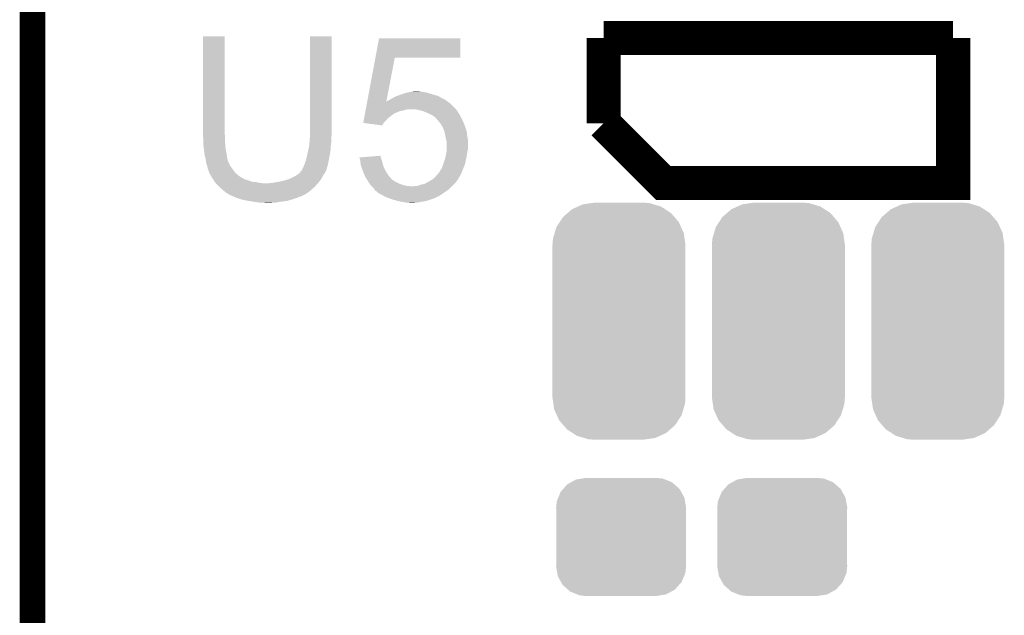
# Model space of a CAD drawing. Extents: x -1.3 to 24.2, y -3.9 to 53.4.
# Tile 53 of 62: x -1.3 to 4.5, y 37.4 to 41. Entities that reach past the tile are written whole.
import ezdxf

# ---------------------------------------------------------------- set-up
doc = ezdxf.new("R2010")
doc.units = 0
doc.layers.get('0').update_dxf_attribs({"linetype": 'CONTINUOUS'})
for name, color, linetype in [('GNSS_22_CLICK_V101_GKO', 9, 'CONTINUOUS'), ('GNSS_22_CLICK_V101_GTO', 11, 'CONTINUOUS'), ('GNSS_22_CLICK_V101_GTS', 8, 'CONTINUOUS')]:
    doc.layers.add(name, color=color, linetype=linetype)

# ---------------------------------------------------------------- blocks, each defined once
blk = doc.blocks.new('CUSTOM_100')
for points in [[(-0.34504, 0.286174), (-0.320744, 0.31339), (0.348152, 0.286174), (0.317222, 0.31339)], [(-0.320744, 0.31339), (-0.298526, 0.325596), (0.317222, 0.31339), (0.30335, 0.325596)], [(-0.298526, 0.325596), (-0.268438, 0.342124), (0.30335, 0.325596), (0.2622, 0.342124)], [(-0.268438, 0.342124), (-0.233628, 0.347838), (0.2622, 0.342124), (0.247972, 0.347838)], [(-0.233628, 0.347838), (-0.20955, 0.35179), (0.247972, 0.347838), (0.20955, 0.35179)], [(-0.37475, 0.234078), (-0.360486, 0.26887), (0.377262, 0.234078), (0.357822, 0.26887)], [(-0.360486, 0.26887), (-0.34504, 0.286174), (0.357822, 0.26887), (0.348152, 0.286174)], [(-0.38735, 0.17526), (-0.383124, 0.213652), (0.38735, 0.17526), (0.380766, 0.213652)], [(-0.383124, 0.213652), (-0.37475, 0.234078), (0.380766, 0.213652), (0.377262, 0.234078)], [(-0.38608, 0.154124), (-0.38735, 0.17526), (0.38608, 0.154124), (0.38735, 0.17526)], [(-0.38608, -0.154124), (-0.38608, 0.154124), (0.38608, -0.154124), (0.38608, 0.154124)], [(-0.38735, -0.17526), (-0.38608, -0.154124), (0.38735, -0.17526), (0.38608, -0.154124)], [(-0.380764, -0.213652), (-0.38735, -0.17526), (0.383124, -0.213652), (0.38735, -0.17526)], [(-0.377262, -0.234078), (-0.380764, -0.213652), (0.374748, -0.234078), (0.383124, -0.213652)], [(-0.35782, -0.26887), (-0.377262, -0.234078), (0.360486, -0.26887), (0.374748, -0.234078)], [(-0.348152, -0.286174), (-0.35782, -0.26887), (0.345038, -0.286174), (0.360486, -0.26887)], [(-0.31722, -0.31339), (-0.348152, -0.286174), (0.320744, -0.31339), (0.345038, -0.286174)], [(-0.30335, -0.325596), (-0.31722, -0.31339), (0.298524, -0.325596), (0.320744, -0.31339)], [(-0.262198, -0.342124), (-0.30335, -0.325596), (0.268438, -0.342124), (0.298524, -0.325596)], [(-0.247972, -0.347838), (-0.262198, -0.342124), (0.233626, -0.347838), (0.268438, -0.342124)], [(-0.20955, -0.35179), (-0.247972, -0.347838), (0.20955, -0.35179), (0.233626, -0.347838)]]:
    blk.add_solid(points)
blk = doc.blocks.new('CUSTOM_105')
for points in [[(-0.16405, 0.70336), (-0.14478, 0.70612), (0.181922, 0.70336), (0.14478, 0.70612)], [(-0.306186, 0.64416), (-0.280266, 0.666496), (0.31007, 0.64416), (0.275606, 0.666496)], [(-0.280266, 0.666496), (-0.244112, 0.682936), (0.275606, 0.666496), (0.250236, 0.682936)], [(-0.244112, 0.682936), (-0.21536, 0.69601), (0.250236, 0.682936), (0.206508, 0.69601)], [(-0.21536, 0.69601), (-0.16405, 0.70336), (0.206508, 0.69601), (0.181922, 0.70336)], [(-0.373056, 0.560116), (-0.353596, 0.590146), (0.370272, 0.560116), (0.356616, 0.590146)], [(-0.353596, 0.590146), (-0.33428, 0.61995), (0.356616, 0.590146), (0.330934, 0.61995)], [(-0.33428, 0.61995), (-0.306186, 0.64416), (0.330934, 0.61995), (0.31007, 0.64416)], [(-0.383484, 0.52524), (-0.373056, 0.560116), (0.38613, 0.52524), (0.370272, 0.560116)], [(-0.39624, 0.45466), (-0.39348, 0.491802), (0.39624, 0.45466), (0.39092, 0.491802)], [(-0.39348, 0.491802), (-0.383484, 0.52524), (0.39092, 0.491802), (0.38613, 0.52524)], [(-0.39624, -0.45466), (-0.39624, 0.45466), (0.39624, -0.45466), (0.39624, 0.45466)], [(-0.390918, -0.491802), (-0.39624, -0.45466), (0.39348, -0.491802), (0.39624, -0.45466)], [(-0.38613, -0.52524), (-0.390918, -0.491802), (0.383482, -0.52524), (0.39348, -0.491802)], [(-0.37027, -0.560116), (-0.38613, -0.52524), (0.373056, -0.560116), (0.383482, -0.52524)], [(-0.356616, -0.590146), (-0.37027, -0.560116), (0.353594, -0.590146), (0.373056, -0.560116)], [(-0.330932, -0.61995), (-0.356616, -0.590146), (0.33428, -0.61995), (0.353594, -0.590146)], [(-0.31007, -0.64416), (-0.330932, -0.61995), (0.306184, -0.64416), (0.33428, -0.61995)], [(-0.275604, -0.666496), (-0.31007, -0.64416), (0.280266, -0.666496), (0.306184, -0.64416)], [(-0.250236, -0.682936), (-0.275604, -0.666496), (0.24411, -0.682936), (0.280266, -0.666496)], [(-0.206506, -0.69601), (-0.250236, -0.682936), (0.21536, -0.69601), (0.24411, -0.682936)], [(-0.181922, -0.70336), (-0.206506, -0.69601), (0.164048, -0.70336), (0.21536, -0.69601)], [(-0.14478, -0.70612), (-0.181922, -0.70336), (0.14478, -0.70612), (0.164048, -0.70336)]]:
    blk.add_solid(points)

msp = doc.modelspace()

# ---------------------------------------------------------------- linework, layer by layer
at = {"layer": 'GNSS_22_CLICK_V101_GKO', "const_width": 0.1524}
msp.add_lwpolyline([(-1.27, -3.81), (-1.27, 53.34)], dxfattribs=at)
at = {"layer": 'GNSS_22_CLICK_V101_GTO', "const_width": 0.2032}
for points in [[(2.1336, 40.3352), (2.4892, 39.9796), (4.2164, 39.9796), (4.2164, 40.8432)], [(2.1336, 40.8432), (4.2164, 40.8432)], [(2.1336, 40.3352), (2.1336, 40.8432)]]:
    msp.add_lwpolyline(points, dxfattribs=at)
at = {"layer": 'GNSS_22_CLICK_V101_GTO'}
for points in [[(-0.254, 40.269158), (-0.25398, 40.853338), (-0.12446, 40.269158), (-0.12446, 40.853338)], [(-0.25398, 40.853338), (-0.253978, 40.85336), (-0.12446, 40.853338), (-0.253978, 40.85336)], [(0.38354, 40.28948), (0.38356, 40.853338), (0.51308, 40.28948), (0.51308, 40.853338)], [(0.38356, 40.853338), (0.383562, 40.85336), (0.51308, 40.853338), (0.383562, 40.85336)], [(0.773674, 40.72636), (0.795032, 40.840638), (1.280138, 40.72636), (1.28016, 40.840638)], [(0.795032, 40.840638), (0.795038, 40.84066), (1.28016, 40.840638), (0.795038, 40.84066)], [(0.724776, 40.464746), (0.77367, 40.726342), (0.838694, 40.464746), (0.888996, 40.726342)], [(0.77367, 40.726342), (0.773674, 40.72636), (0.888996, 40.726342), (1.280138, 40.72636)], [(0.87122, 40.48252), (0.880364, 40.4876), (1.17602, 40.48252), (1.16586, 40.4876)], [(0.880364, 40.4876), (0.894082, 40.49522), (1.16586, 40.4876), (1.152528, 40.49522)], [(0.894082, 40.49522), (0.901066, 40.49776), (1.152528, 40.49522), (1.148082, 40.49776)], [(0.901066, 40.49776), (0.915034, 40.50284), (1.148082, 40.49776), (1.1303, 40.50284)], [(0.915034, 40.50284), (0.92202, 40.50538), (1.1303, 40.50284), (1.122046, 40.50538)], [(0.92202, 40.50538), (0.944884, 40.513), (1.122046, 40.50538), (1.09728, 40.513)], [(0.944884, 40.513), (0.9525, 40.515538), (1.09728, 40.513), (1.089666, 40.515538)], [(0.9525, 40.515538), (0.963502, 40.518078), (1.089666, 40.515538), (1.082042, 40.518078)], [(0.963502, 40.518078), (0.974516, 40.52062), (1.082042, 40.518078), (1.0668, 40.52062)], [(0.974516, 40.52062), (0.98552, 40.52316), (1.0668, 40.52062), (1.054102, 40.52316)], [(0.98552, 40.52316), (1.003302, 40.5257), (1.043942, 40.52316), (1.033782, 40.5257)], [(0.716704, 40.421558), (0.722402, 40.452038), (1.25222, 40.421558), (1.221742, 40.452038)], [(0.722402, 40.452038), (0.724342, 40.462424), (1.221742, 40.452038), (1.207202, 40.462424)], [(0.724342, 40.462424), (0.724772, 40.464718), (0.83824, 40.462424), (0.8382, 40.464718)], [(0.724772, 40.464718), (0.724776, 40.464746), (0.839592, 40.464718), (0.840746, 40.464746)], [(0.838686, 40.464696), (0.8382, 40.464718), (0.838686, 40.464696), (0.839592, 40.464718)], [(0.83824, 40.462424), (0.838686, 40.464696), (1.207202, 40.462424), (1.20402, 40.464696)], [(0.838686, 40.464696), (0.838694, 40.464746), (1.20402, 40.464696), (1.20395, 40.464746)], [(0.840746, 40.464746), (0.845824, 40.46982), (1.20395, 40.464746), (1.196846, 40.46982)], [(0.845824, 40.46982), (0.853444, 40.472362), (1.196846, 40.46982), (1.193288, 40.472362)], [(0.853444, 40.472362), (0.861058, 40.477438), (1.193288, 40.472362), (1.18618, 40.477438)], [(0.861058, 40.477438), (0.861062, 40.47744), (1.18618, 40.477438), (1.186178, 40.47744)], [(0.861062, 40.47744), (0.87122, 40.48252), (1.186178, 40.47744), (1.17602, 40.48252)], [(0.705786, 40.363138), (0.707686, 40.3733), (0.845818, 40.363138), (0.85852, 40.3733)], [(0.707686, 40.3733), (0.710534, 40.388538), (0.85852, 40.3733), (0.87884, 40.388538)], [(0.710534, 40.388538), (0.711008, 40.391074), (0.87884, 40.388538), (0.883906, 40.391074)], [(0.711008, 40.391074), (0.71148, 40.393604), (0.883906, 40.391074), (0.88392, 40.393604)], [(0.71148, 40.393604), (0.712908, 40.40124), (0.88392, 40.393604), (0.90424, 40.40124)], [(0.712908, 40.40124), (0.714332, 40.408858), (0.90424, 40.40124), (0.922018, 40.408858)], [(0.714332, 40.408858), (0.714806, 40.4114), (0.922018, 40.408858), (0.939798, 40.4114)], [(0.714806, 40.4114), (0.715756, 40.416478), (0.939798, 40.4114), (0.955038, 40.416478)], [(0.715756, 40.416478), (0.71623, 40.41902), (0.955038, 40.416478), (0.970278, 40.41902)], [(0.71623, 40.41902), (0.716704, 40.421558), (1.254124, 40.41902), (1.25222, 40.421558)], [(1.02362, 40.41648), (1.008378, 40.41902), (1.25603, 40.41648), (1.254124, 40.41902)], [(1.043948, 40.411398), (1.02362, 40.41648), (1.25984, 40.411398), (1.25603, 40.41648)], [(1.054098, 40.40886), (1.043948, 40.411398), (1.26111, 40.40886), (1.25984, 40.411398)], [(1.07315, 40.40124), (1.054098, 40.40886), (1.26492, 40.40124), (1.26111, 40.40886)], [(1.0795, 40.3987), (1.07315, 40.40124), (1.266954, 40.3987), (1.26492, 40.40124)], [(1.102358, 40.38854), (1.0795, 40.3987), (1.275082, 40.38854), (1.266954, 40.3987)], [(1.102362, 40.388538), (1.102358, 40.38854), (1.275082, 40.388538), (1.275082, 40.38854)], [(1.120138, 40.378382), (1.102362, 40.388538), (1.28016, 40.378382), (1.275082, 40.388538)], [(1.132838, 40.368222), (1.120138, 40.378382), (1.28524, 40.368222), (1.28016, 40.378382)], [(1.137916, 40.360608), (1.132838, 40.368222), (1.289048, 40.360608), (1.28524, 40.368222)], [(0.701044, 40.337762), (0.703412, 40.35044), (0.822982, 40.337762), (0.83566, 40.35044)], [(0.701206, 40.33774), (0.701044, 40.337762), (0.82296, 40.33774), (0.822982, 40.337762)], [(0.812788, 40.322502), (0.701206, 40.33774), (0.812788, 40.322502), (0.82296, 40.33774)], [(0.703412, 40.35044), (0.705786, 40.363138), (0.83566, 40.35044), (0.845818, 40.363138)], [(1.140438, 40.3606), (1.137916, 40.360608), (1.289052, 40.3606), (1.289048, 40.360608)], [(1.14046, 40.358066), (1.140438, 40.3606), (1.290318, 40.358066), (1.289052, 40.3606)], [(1.15401, 40.34282), (1.14046, 40.358066), (1.29794, 40.34282), (1.290318, 40.358066)], [(1.160778, 40.335202), (1.15401, 40.34282), (1.300798, 40.335202), (1.29794, 40.34282)], [(1.17602, 40.309802), (1.160778, 40.335202), (1.310322, 40.309802), (1.300798, 40.335202)], [(1.178792, 40.302178), (1.17602, 40.309802), (1.31318, 40.302178), (1.310322, 40.309802)], [(-0.254, 40.261538), (-0.254, 40.269158), (-0.122554, 40.261538), (-0.12446, 40.269158)], [(-0.253768, 40.258998), (-0.254, 40.261538), (-0.12192, 40.258998), (-0.122554, 40.261538)], [(-0.25146, 40.2336), (-0.253768, 40.258998), (-0.12192, 40.2336), (-0.12192, 40.258998)], [(0.381, 40.22598), (0.383328, 40.253918), (0.51054, 40.22598), (0.51054, 40.253918)], [(0.383328, 40.253918), (0.38354, 40.256458), (0.51054, 40.253918), (0.511048, 40.256458)], [(0.38354, 40.266618), (0.38354, 40.28948), (0.51308, 40.266618), (0.51308, 40.28948)], [(0.38354, 40.256458), (0.38354, 40.266618), (0.511048, 40.256458), (0.51308, 40.266618)], [(1.186178, 40.28186), (1.178792, 40.302178), (1.31826, 40.28186), (1.31318, 40.302178)], [(1.18618, 40.281858), (1.186178, 40.28186), (1.31826, 40.281858), (1.31826, 40.28186)], [(1.19126, 40.25646), (1.18618, 40.281858), (1.3208, 40.25646), (1.31826, 40.281858)], [(1.19634, 40.2336), (1.19126, 40.25646), (1.32588, 40.2336), (1.3208, 40.25646)], [(-0.25146, 40.21836), (-0.25146, 40.2336), (-0.12192, 40.21836), (-0.12192, 40.2336)], [(-0.25146, 40.208202), (-0.25146, 40.21836), (-0.121072, 40.208202), (-0.12192, 40.21836)], [(-0.249202, 40.18788), (-0.25146, 40.208202), (-0.11938, 40.18788), (-0.121072, 40.208202)], [(0.37338, 40.17518), (0.37846, 40.200578), (0.505968, 40.17518), (0.50766, 40.200578)], [(0.37846, 40.200578), (0.378968, 40.205662), (0.50766, 40.200578), (0.508, 40.205662)], [(0.378968, 40.205662), (0.38049, 40.220898), (0.508, 40.205662), (0.51054, 40.220898)], [(0.38049, 40.220898), (0.381, 40.22598), (0.51054, 40.220898), (0.51054, 40.22598)], [(1.196342, 40.233598), (1.19634, 40.2336), (1.32588, 40.233598), (1.32588, 40.2336)], [(1.19888, 40.223442), (1.196342, 40.233598), (1.32588, 40.223442), (1.32588, 40.233598)], [(1.19888, 40.185338), (1.19888, 40.223442), (1.32588, 40.185338), (1.32588, 40.223442)], [(-0.24892, 40.18534), (-0.249202, 40.18788), (-0.118956, 40.18534), (-0.11938, 40.18788)], [(-0.24384, 40.144702), (-0.24892, 40.18534), (-0.112182, 40.144702), (-0.118956, 40.18534)], [(-0.23876, 40.126922), (-0.24384, 40.144702), (-0.10922, 40.126922), (-0.112182, 40.144702)], [(0.36322, 40.129458), (0.371686, 40.167558), (0.498314, 40.129458), (0.50546, 40.167558)], [(0.371686, 40.167558), (0.37338, 40.17518), (0.50546, 40.167558), (0.505968, 40.17518)], [(0.678186, 40.131976), (0.710208, 40.134538), (0.806036, 40.131976), (0.805182, 40.134538)], [(0.710208, 40.134538), (0.80518, 40.142136), (0.805182, 40.134538), (0.80518, 40.142136)], [(1.189808, 40.12946), (1.193074, 40.1447), (1.31572, 40.12946), (1.31826, 40.1447)], [(1.193074, 40.1447), (1.19634, 40.15994), (1.31826, 40.1447), (1.320436, 40.15994)], [(1.19634, 40.15994), (1.196702, 40.16248), (1.320436, 40.15994), (1.3208, 40.16248)], [(1.196702, 40.16248), (1.198516, 40.17518), (1.3208, 40.16248), (1.32334, 40.17518)], [(1.198516, 40.17518), (1.19888, 40.177722), (1.32334, 40.17518), (1.323974, 40.177722)], [(1.19888, 40.177722), (1.19888, 40.185338), (1.323974, 40.177722), (1.32588, 40.185338)], [(-0.238758, 40.12692), (-0.23876, 40.126922), (-0.10922, 40.12692), (-0.10922, 40.126922)], [(-0.236944, 40.114218), (-0.238758, 40.12692), (-0.106678, 40.114218), (-0.10922, 40.12692)], [(-0.23622, 40.10914), (-0.236944, 40.114218), (-0.104644, 40.10914), (-0.106678, 40.114218)], [(-0.234948, 40.10152), (-0.23622, 40.10914), (-0.101596, 40.10152), (-0.104644, 40.10914)], [(-0.234524, 40.098976), (-0.234948, 40.10152), (-0.09906, 40.098976), (-0.101596, 40.10152)], [(-0.23368, 40.093902), (-0.234524, 40.098976), (-0.097366, 40.093902), (-0.09906, 40.098976)], [(-0.232662, 40.09136), (-0.23368, 40.093902), (-0.09652, 40.09136), (-0.097366, 40.093902)], [(-0.228602, 40.081202), (-0.232662, 40.09136), (-0.09144, 40.081202), (-0.09652, 40.09136)], [(-0.2286, 40.0812), (-0.228602, 40.081202), (-0.09144, 40.0812), (-0.09144, 40.081202)], [(-0.22606, 40.068502), (-0.2286, 40.0812), (-0.08128, 40.068502), (-0.09144, 40.0812)], [(0.3429, 40.07104), (0.350012, 40.08882), (0.485138, 40.07104), (0.49022, 40.08882)], [(0.350012, 40.08882), (0.35306, 40.096438), (0.49022, 40.08882), (0.491742, 40.096438)], [(0.35306, 40.096438), (0.35814, 40.11168), (0.491742, 40.096438), (0.494792, 40.11168)], [(0.35814, 40.11168), (0.362494, 40.12692), (0.494792, 40.11168), (0.49784, 40.12692)], [(0.362494, 40.12692), (0.36322, 40.129458), (0.49784, 40.12692), (0.498314, 40.129458)], [(0.68326, 40.11168), (0.678186, 40.131976), (0.812798, 40.11168), (0.806036, 40.131976)], [(0.685518, 40.091362), (0.68326, 40.11168), (0.81788, 40.091362), (0.812798, 40.11168)], [(0.6858, 40.088822), (0.685518, 40.091362), (0.818728, 40.088822), (0.81788, 40.091362)], [(0.692576, 40.068498), (0.6858, 40.088822), (0.8255, 40.068498), (0.818728, 40.088822)], [(1.17094, 40.07104), (1.178558, 40.093898), (1.298954, 40.07104), (1.308098, 40.093898)], [(1.178558, 40.093898), (1.18872, 40.124382), (1.308098, 40.093898), (1.31463, 40.124382)], [(1.18872, 40.124382), (1.189808, 40.12946), (1.31463, 40.124382), (1.31572, 40.12946)], [(-0.226058, 40.0685), (-0.22606, 40.068502), (-0.08128, 40.0685), (-0.08128, 40.068502)], [(-0.22098, 40.053262), (-0.226058, 40.0685), (-0.07112, 40.053262), (-0.08128, 40.0685)], [(-0.220978, 40.05326), (-0.22098, 40.053262), (-0.07112, 40.05326), (-0.07112, 40.053262)], [(-0.218442, 40.048184), (-0.220978, 40.05326), (-0.06689, 40.048184), (-0.07112, 40.05326)], [(-0.21844, 40.043104), (-0.218442, 40.048184), (-0.062656, 40.043104), (-0.06689, 40.048184)], [(-0.215472, 40.038018), (-0.21844, 40.043104), (-0.05842, 40.038018), (-0.062656, 40.043104)], [(-0.206584, 40.02278), (-0.215472, 40.038018), (-0.040638, 40.02278), (-0.05842, 40.038018)], [(-0.20066, 40.01262), (-0.206584, 40.02278), (-0.02438, 40.01262), (-0.040638, 40.02278)], [(0.26416, 40.005), (0.294642, 40.020242), (0.452118, 40.005), (0.45974, 40.020242)], [(0.294642, 40.020242), (0.302256, 40.025318), (0.45974, 40.020242), (0.46228, 40.025318)], [(0.302256, 40.025318), (0.30988, 40.0304), (0.46228, 40.025318), (0.465666, 40.0304)], [(0.30988, 40.0304), (0.322576, 40.040558), (0.465666, 40.0304), (0.472438, 40.040558)], [(0.322576, 40.040558), (0.32258, 40.04056), (0.472438, 40.040558), (0.472438, 40.04056)], [(0.32258, 40.04056), (0.325122, 40.043104), (0.472438, 40.04056), (0.47371, 40.043104)], [(0.325122, 40.043104), (0.327662, 40.04818), (0.47371, 40.043104), (0.476248, 40.04818)], [(0.327662, 40.04818), (0.330196, 40.050716), (0.476248, 40.04818), (0.477518, 40.050716)], [(0.330196, 40.050716), (0.332736, 40.053258), (0.477518, 40.050716), (0.480056, 40.053258)], [(0.332736, 40.053258), (0.332742, 40.053264), (0.480056, 40.053258), (0.480056, 40.053264)], [(0.332742, 40.053264), (0.337822, 40.063422), (0.480056, 40.053264), (0.48296, 40.063422)], [(0.337822, 40.063422), (0.3429, 40.07104), (0.48296, 40.063422), (0.485138, 40.07104)], [(0.6985, 40.05072), (0.692576, 40.068498), (0.835378, 40.05072), (0.8255, 40.068498)], [(0.700678, 40.04564), (0.6985, 40.05072), (0.8382, 40.04564), (0.835378, 40.05072)], [(0.709388, 40.025318), (0.700678, 40.04564), (0.8509, 40.025318), (0.8382, 40.04564)], [(0.71374, 40.01516), (0.709388, 40.025318), (0.85979, 40.01516), (0.8509, 40.025318)], [(1.127762, 40.012622), (1.131826, 40.0177), (1.271904, 40.012622), (1.27508, 40.0177)], [(1.131826, 40.0177), (1.137928, 40.02532), (1.27508, 40.0177), (1.279434, 40.02532)], [(1.137928, 40.02532), (1.14046, 40.025342), (1.279434, 40.02532), (1.279446, 40.025342)], [(1.14046, 40.025342), (1.140466, 40.027866), (1.279446, 40.025342), (1.280888, 40.027866)], [(1.140466, 40.027866), (1.148078, 40.035478), (1.280888, 40.027866), (1.28524, 40.035478)], [(1.148078, 40.035478), (1.14808, 40.03548), (1.28524, 40.035478), (1.28524, 40.03548)], [(1.14808, 40.03548), (1.15824, 40.05072), (1.28524, 40.03548), (1.290954, 40.05072)], [(1.15824, 40.05072), (1.161414, 40.0558), (1.290954, 40.05072), (1.29286, 40.0558)], [(1.161414, 40.0558), (1.17094, 40.07104), (1.29286, 40.0558), (1.298954, 40.07104)], [(-0.199042, 40.01008), (-0.20066, 40.01262), (-0.020316, 40.01008), (-0.02438, 40.01262)], [(-0.199038, 40.010074), (-0.199042, 40.01008), (-0.017774, 40.010074), (-0.020316, 40.01008)], [(-0.19581, 40.005), (-0.199038, 40.010074), (-0.012696, 40.005), (-0.017774, 40.010074)], [(-0.192576, 39.999918), (-0.19581, 40.005), (0, 39.999918), (-0.012696, 40.005)], [(-0.189344, 39.99484), (-0.192576, 39.999918), (0.01778, 39.99484), (0, 39.999918)], [(-0.184494, 39.98722), (-0.189344, 39.99484), (0.038102, 39.98722), (0.01778, 39.99484)], [(-0.18288, 39.984682), (-0.184494, 39.98722), (0.063482, 39.984682), (0.038102, 39.98722)], [(-0.182878, 39.98468), (-0.18288, 39.984682), (0.0635, 39.98468), (0.063482, 39.984682)], [(-0.178362, 39.9796), (-0.182878, 39.98468), (0.0889, 39.9796), (0.0635, 39.98468)], [(-0.176104, 39.97706), (-0.178362, 39.9796), (0.119378, 39.97706), (0.0889, 39.9796)], [(-0.16256, 39.96182), (-0.176104, 39.97706), (0.416276, 39.96182), (0.429824, 39.97706)], [(-0.159656, 39.95928), (-0.16256, 39.96182), (0.41402, 39.95928), (0.416276, 39.96182)], [(-0.133534, 39.936422), (-0.159656, 39.95928), (0.388622, 39.936422), (0.41402, 39.95928)], [(0.119378, 39.97706), (0.134622, 39.977062), (0.429824, 39.97706), (0.429826, 39.977062)], [(0.134622, 39.977062), (0.142244, 39.9796), (0.429826, 39.977062), (0.432082, 39.9796)], [(0.154942, 39.9796), (0.16764, 39.98214), (0.432082, 39.9796), (0.43434, 39.98214)], [(0.16764, 39.98214), (0.19812, 39.98722), (0.43434, 39.98214), (0.43829, 39.98722)], [(0.19812, 39.98722), (0.231138, 39.99484), (0.43829, 39.98722), (0.444216, 39.99484)], [(0.231138, 39.99484), (0.26416, 40.005), (0.444216, 39.99484), (0.452118, 40.005)], [(0.720516, 40.005), (0.71374, 40.01516), (0.868678, 40.005), (0.85979, 40.01516)], [(0.723902, 39.99992), (0.720516, 40.005), (0.87376, 39.99992), (0.868678, 40.005)], [(0.725428, 39.997378), (0.723902, 39.99992), (0.876302, 39.997378), (0.87376, 39.99992)], [(0.729998, 39.98976), (0.725428, 39.997378), (0.889, 39.98976), (0.876302, 39.997378)], [(0.739138, 39.974522), (0.729998, 39.98976), (0.919478, 39.974522), (0.889, 39.98976)], [(0.73914, 39.97452), (0.739138, 39.974522), (0.919482, 39.97452), (0.919478, 39.974522)], [(0.744858, 39.9669), (0.73914, 39.97452), (0.942342, 39.9669), (0.919482, 39.97452)], [(0.74676, 39.964362), (0.744858, 39.9669), (0.953764, 39.964362), (0.942342, 39.9669)], [(0.749302, 39.96182), (0.74676, 39.964362), (0.965202, 39.96182), (0.953764, 39.964362)], [(0.751842, 39.95928), (0.749302, 39.96182), (0.993138, 39.95928), (0.965202, 39.96182)], [(0.767076, 39.944042), (0.751842, 39.95928), (1.214122, 39.944042), (1.22936, 39.95928)], [(0.993138, 39.95928), (1.000764, 39.959282), (1.22936, 39.95928), (1.229362, 39.959282)], [(1.000764, 39.959282), (1.005844, 39.96182), (1.229362, 39.959282), (1.2319, 39.96182)], [(1.005844, 39.96182), (1.023624, 39.961822), (1.2319, 39.96182), (1.231902, 39.961822)], [(1.023624, 39.961822), (1.043942, 39.96944), (1.231902, 39.961822), (1.23952, 39.96944)], [(1.043942, 39.96944), (1.066802, 39.97452), (1.23952, 39.96944), (1.2446, 39.97452)], [(1.066802, 39.97452), (1.07594, 39.979598), (1.2446, 39.97452), (1.249678, 39.979598)], [(1.07594, 39.979598), (1.08966, 39.98722), (1.249678, 39.979598), (1.25512, 39.98722)], [(1.08966, 39.98722), (1.106596, 39.997382), (1.25512, 39.98722), (1.26238, 39.997382)], [(1.106596, 39.997382), (1.11506, 40.00246), (1.26238, 39.997382), (1.265554, 40.00246)], [(1.11506, 40.00246), (1.127762, 40.012622), (1.265554, 40.00246), (1.271904, 40.012622)], [(-0.121922, 39.92626), (-0.133534, 39.936422), (0.37507, 39.92626), (0.388622, 39.936422)], [(-0.106682, 39.916102), (-0.121922, 39.92626), (0.361524, 39.916102), (0.37507, 39.92626)], [(-0.101598, 39.91356), (-0.106682, 39.916102), (0.358136, 39.91356), (0.361524, 39.916102)], [(-0.101586, 39.913554), (-0.101598, 39.91356), (0.355594, 39.913554), (0.358136, 39.91356)], [(-0.096524, 39.911022), (-0.101586, 39.913554), (0.353056, 39.911022), (0.355594, 39.913554)], [(-0.09652, 39.91102), (-0.096524, 39.911022), (0.353054, 39.91102), (0.353056, 39.911022)], [(-0.096516, 39.911016), (-0.09652, 39.91102), (0.350514, 39.911016), (0.353054, 39.91102)], [(-0.09398, 39.908482), (-0.096516, 39.911016), (0.346712, 39.908482), (0.350514, 39.911016)], [(-0.088048, 39.90594), (-0.09398, 39.908482), (0.342898, 39.90594), (0.346712, 39.908482)], [(-0.076192, 39.900858), (-0.088048, 39.90594), (0.332738, 39.900858), (0.342898, 39.90594)], [(-0.07027, 39.89832), (-0.076192, 39.900858), (0.322578, 39.89832), (0.332738, 39.900858)], [(-0.058418, 39.89324), (-0.07027, 39.89832), (0.312418, 39.89324), (0.322578, 39.89832)], [(0.767926, 39.9415), (0.767076, 39.944042), (1.21158, 39.9415), (1.214122, 39.944042)], [(0.769616, 39.936436), (0.767926, 39.9415), (1.203984, 39.936436), (1.21158, 39.9415)], [(0.772154, 39.93642), (0.769616, 39.936436), (1.20396, 39.93642), (1.203984, 39.936436)], [(0.774702, 39.933878), (0.772154, 39.93642), (1.200146, 39.933878), (1.20396, 39.93642)], [(0.789942, 39.92118), (0.774702, 39.933878), (1.1811, 39.92118), (1.200146, 39.933878)], [(0.812168, 39.908478), (0.789942, 39.92118), (1.16332, 39.908478), (1.1811, 39.92118)], [(0.825498, 39.90086), (0.812168, 39.908478), (1.149984, 39.90086), (1.16332, 39.908478)], [(0.831426, 39.89832), (0.825498, 39.90086), (1.145538, 39.89832), (1.149984, 39.90086)], [(0.843282, 39.89324), (0.831426, 39.89832), (1.134108, 39.89324), (1.145538, 39.89832)], [(-0.027934, 39.88308), (-0.058418, 39.89324), (0.28194, 39.88308), (0.312418, 39.89324)], [(-0.02032, 39.880542), (-0.027934, 39.88308), (0.273056, 39.880542), (0.28194, 39.88308)], [(0.01778, 39.87292), (-0.02032, 39.880542), (0.246378, 39.87292), (0.273056, 39.880542)], [(0.03429, 39.87038), (0.01778, 39.87292), (0.22606, 39.87038), (0.246378, 39.87292)], [(0.0508, 39.86784), (0.03429, 39.87038), (0.2032, 39.86784), (0.22606, 39.87038)], [(0.06858, 39.8653), (0.0508, 39.86784), (0.19177, 39.8653), (0.2032, 39.86784)], [(0.083818, 39.86276), (0.06858, 39.8653), (0.18034, 39.86276), (0.19177, 39.8653)], [(0.119378, 39.86022), (0.109218, 39.86276), (0.132082, 39.86022), (0.18034, 39.86276)], [(0.857506, 39.88816), (0.843282, 39.89324), (1.12268, 39.88816), (1.134108, 39.89324)], [(0.87884, 39.88054), (0.857506, 39.88816), (1.09982, 39.88054), (1.12268, 39.88816)], [(0.90551, 39.87292), (0.87884, 39.88054), (1.07696, 39.87292), (1.09982, 39.88054)], [(0.914398, 39.87038), (0.90551, 39.87292), (1.06299, 39.87038), (1.07696, 39.87292)], [(0.94488, 39.8653), (0.914398, 39.87038), (1.03505, 39.8653), (1.06299, 39.87038)], [(0.957578, 39.86276), (0.94488, 39.8653), (1.021082, 39.86276), (1.03505, 39.8653)], [(0.980438, 39.86022), (0.970278, 39.86276), (0.993142, 39.86022), (1.021082, 39.86276)]]:
    msp.add_solid(points, dxfattribs=at)

# ---------------------------------------------------------------- block references
at = {"layer": 'GNSS_22_CLICK_V101_GTS'}
for name, p in [('CUSTOM_105', (2.22504, 39.15664)), ('CUSTOM_105', (3.175, 39.15664)), ('CUSTOM_105', (4.12496, 39.15664)), ('CUSTOM_100', (2.23774, 37.8714)), ('CUSTOM_100', (3.19786, 37.8714))]:
    msp.add_blockref(name, p, dxfattribs=at)

doc.saveas('drawing.dxf')
